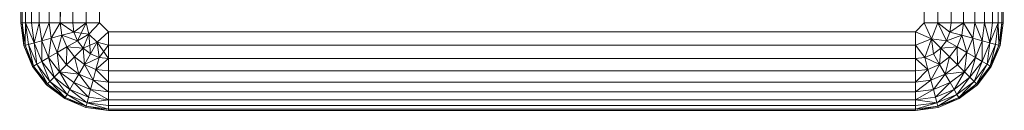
# Model space of a CAD drawing. Header units: metres. Extents: x 397.7 to 427.5, y 12.7 to 28.4.
# Tile 47 of 122: x 407.553 to 407.7178, y 26.1113 to 26.1265. Entities that reach past the tile are written whole.
import ezdxf

# ---------------------------------------------------------------- set-up
doc = ezdxf.new("R2010")
doc.units = ezdxf.units.M
doc.layers.add('A-DETL-____-MBND', color=7, linetype='Continuous', lineweight=18)

# ---------------------------------------------------------------- blocks, each defined once
blk = doc.blocks.new('Family - Inodor P5-151873-08_ELEC_P5')
at = {"layer": 'A-DETL-____-MBND', "color": 253, "true_color": 0xaaaaaa}
for p, q in [((0.00056, 0.01465), (0.00056, 0.38826)), ((0.00056, 0.01465), (0.00056, 0.38826)), ((0.16489, 0.38826), (0.16489, 0.01465)), ((0.16489, 0.38826), (0.16489, 0.01465)), ((0.00056, 0.01465), (0.00036, 0.10805)), ((0.00056, 0.01465), (0.00036, 0.10805)), ((0.00076, 0.01465), (0.00056, 0.10805)), ((0.00056, 0.10805), (0.00056, 0.01465)), ((0.00076, 0.01465), (0.00056, 0.10805)), ((0.00076, 0.01465), (0.00056, 0.10805)), ((0.00056, 0.01465), (0.00056, 0.10805)), ((0.00136, 0.01465), (0.00116, 0.10805)), ((0.00116, 0.10805), (0.00136, 0.01465)), ((0.00136, 0.01465), (0.00116, 0.10805)), ((0.00233, 0.01465), (0.00213, 0.10805)), ((0.00213, 0.10805), (0.00233, 0.01465)), ((0.00233, 0.01465), (0.00213, 0.10805)), ((0.00345, 0.10805), (0.00233, 0.01465)), ((0.00233, 0.01465), (0.00345, 0.10805)), ((0.00365, 0.01465), (0.00345, 0.10805)), ((0.00365, 0.01465), (0.00345, 0.10805)), ((0.00365, 0.01465), (0.00345, 0.10805)), ((0.00528, 0.01465), (0.00508, 0.10805)), ((0.00508, 0.10805), (0.00528, 0.01465)), ((0.00528, 0.01465), (0.00508, 0.10805)), ((0.00696, 0.10805), (0.00528, 0.01465)), ((0.00528, 0.01465), (0.00696, 0.10805)), ((0.00716, 0.01465), (0.00696, 0.10805)), ((0.00716, 0.01465), (0.00696, 0.10805)), ((0.00716, 0.01465), (0.00696, 0.10805)), ((0.00904, 0.10805), (0.00716, 0.01465)), ((0.00716, 0.01465), (0.00904, 0.10805)), ((0.00924, 0.01465), (0.00904, 0.10805)), ((0.00924, 0.01465), (0.00904, 0.10805)), ((0.00924, 0.01465), (0.00904, 0.10805)), ((0.01126, 0.10805), (0.00924, 0.01465)), ((0.00924, 0.01465), (0.01126, 0.10805)), ((0.01146, 0.01465), (0.01126, 0.10805)), ((0.01146, 0.01465), (0.01126, 0.10805)), ((0.01146, 0.01465), (0.01126, 0.10805)), ((0.01374, 0.01465), (0.01354, 0.10805)), ((0.01354, 0.10805), (0.01374, 0.01465)), ((0.01354, 0.10805), (0.01374, 0.01465)), ((0.15171, 0.01465), (0.15191, 0.10805)), ((0.15191, 0.10805), (0.15171, 0.01465)), ((0.15191, 0.10805), (0.15171, 0.01465)), ((0.15419, 0.10805), (0.15399, 0.01465)), ((0.15419, 0.10805), (0.15399, 0.01465)), ((0.15399, 0.01465), (0.15419, 0.10805)), ((0.15621, 0.01465), (0.15419, 0.10805)), ((0.15621, 0.01465), (0.15419, 0.10805)), ((0.15641, 0.10805), (0.15621, 0.01465)), ((0.15641, 0.10805), (0.15621, 0.01465)), ((0.15641, 0.10805), (0.15621, 0.01465)), ((0.15849, 0.10805), (0.15829, 0.01465)), ((0.15849, 0.10805), (0.15829, 0.01465)), ((0.15829, 0.01465), (0.15849, 0.10805)), ((0.16017, 0.01465), (0.15849, 0.10805)), ((0.16017, 0.01465), (0.15849, 0.10805)), ((0.16037, 0.10805), (0.16017, 0.01465)), ((0.16037, 0.10805), (0.16017, 0.01465)), ((0.16037, 0.10805), (0.16017, 0.01465)), ((0.162, 0.10805), (0.1618, 0.01465)), ((0.162, 0.10805), (0.1618, 0.01465)), ((0.1618, 0.01465), (0.162, 0.10805)), ((0.16312, 0.01465), (0.162, 0.10805)), ((0.16312, 0.01465), (0.162, 0.10805)), ((0.16332, 0.10805), (0.16312, 0.01465)), ((0.16332, 0.10805), (0.16312, 0.01465)), ((0.16312, 0.01465), (0.16332, 0.10805)), ((0.16409, 0.01465), (0.16332, 0.10805)), ((0.16409, 0.01465), (0.16332, 0.10805)), ((0.16429, 0.10805), (0.16409, 0.01465)), ((0.16429, 0.10805), (0.16409, 0.01465)), ((0.16429, 0.10805), (0.16409, 0.01465)), ((0.16489, 0.10805), (0.16469, 0.01465)), ((0.16489, 0.10805), (0.16469, 0.01465)), ((0.16469, 0.01465), (0.16489, 0.10805)), ((0.16509, 0.10805), (0.16489, 0.01465)), ((0.16509, 0.10805), (0.16489, 0.01465)), ((0.16489, 0.01465), (0.16489, 0.10805)), ((0.16489, 0.01465), (0.16489, 0.10805)), ((0.00106, 0.01086), (0.00056, 0.01465)), ((0.00106, 0.01086), (0.00056, 0.01465)), ((0.00076, 0.01465), (0.00056, 0.01465)), ((0.00106, 0.01086), (0.00056, 0.01465)), ((0.00076, 0.01465), (0.00056, 0.01465)), ((0.00076, 0.01465), (0.00056, 0.01465)), ((0.00106, 0.01086), (0.00056, 0.01465)), ((0.00136, 0.01465), (0.00076, 0.01465)), ((0.00126, 0.01091), (0.00076, 0.01465)), ((0.00076, 0.01465), (0.00136, 0.01465)), ((0.00076, 0.01465), (0.00106, 0.01086)), ((0.00136, 0.01465), (0.00076, 0.01465)), ((0.00126, 0.01091), (0.00076, 0.01465)), ((0.00126, 0.01091), (0.00076, 0.01465)), ((0.00106, 0.01086), (0.00076, 0.01465)), ((0.00136, 0.01465), (0.00126, 0.01091)), ((0.00126, 0.01091), (0.00136, 0.01465)), ((0.00233, 0.01465), (0.00136, 0.01465)), ((0.00183, 0.01106), (0.00136, 0.01465)), ((0.00136, 0.01465), (0.00233, 0.01465)), ((0.00233, 0.01465), (0.00136, 0.01465)), ((0.00277, 0.01132), (0.00136, 0.01465)), ((0.00277, 0.01132), (0.00136, 0.01465)), ((0.00183, 0.01106), (0.00136, 0.01465)), ((0.00183, 0.01106), (0.00136, 0.01465)), ((0.00365, 0.01465), (0.00233, 0.01465)), ((0.00233, 0.01465), (0.00277, 0.01132)), ((0.00365, 0.01465), (0.00233, 0.01465)), ((0.00233, 0.01465), (0.00277, 0.01132)), ((0.00365, 0.01465), (0.00233, 0.01465)), ((0.00277, 0.01132), (0.00233, 0.01465)), ((0.00365, 0.01465), (0.00277, 0.01132)), ((0.00277, 0.01132), (0.00365, 0.01465)), ((0.00528, 0.01465), (0.00365, 0.01465)), ((0.00405, 0.01166), (0.00365, 0.01465)), ((0.00365, 0.01465), (0.00528, 0.01465)), ((0.00528, 0.01465), (0.00365, 0.01465)), ((0.00405, 0.01166), (0.00365, 0.01465)), ((0.00405, 0.01166), (0.00365, 0.01465)), ((0.00528, 0.01465), (0.00405, 0.01166)), ((0.00405, 0.01166), (0.00528, 0.01465)), ((0.00716, 0.01465), (0.00528, 0.01465)), ((0.00562, 0.01208), (0.00528, 0.01465)), ((0.00716, 0.01465), (0.00528, 0.01465)), ((0.00716, 0.01465), (0.00528, 0.01465)), ((0.00562, 0.01208), (0.00528, 0.01465)), ((0.00562, 0.01208), (0.00528, 0.01465)), ((0.00716, 0.01465), (0.00562, 0.01208)), ((0.00562, 0.01208), (0.00716, 0.01465)), ((0.00924, 0.01465), (0.00716, 0.01465)), ((0.00744, 0.01257), (0.00716, 0.01465)), ((0.00924, 0.01465), (0.00716, 0.01465)), ((0.00924, 0.01465), (0.00716, 0.01465)), ((0.00945, 0.01311), (0.00716, 0.01465)), ((0.00945, 0.01311), (0.00716, 0.01465)), ((0.00744, 0.01257), (0.00716, 0.01465)), ((0.00744, 0.01257), (0.00716, 0.01465)), ((0.01146, 0.01465), (0.00924, 0.01465)), ((0.00924, 0.01465), (0.00945, 0.01311)), ((0.01146, 0.01465), (0.00924, 0.01465)), ((0.00924, 0.01465), (0.00945, 0.01311)), ((0.01146, 0.01465), (0.00924, 0.01465)), ((0.00945, 0.01311), (0.00924, 0.01465)), ((0.01146, 0.01465), (0.00945, 0.01311)), ((0.01146, 0.01465), (0.00945, 0.01311)), ((0.00945, 0.01311), (0.01146, 0.01465)), ((0.01004, 0.01167), (0.01146, 0.01465)), ((0.01004, 0.01167), (0.01146, 0.01465)), ((0.01374, 0.01465), (0.01146, 0.01465)), ((0.01196, 0.01277), (0.01146, 0.01465)), ((0.01146, 0.01465), (0.01374, 0.01465)), ((0.01196, 0.01277), (0.01146, 0.01465)), ((0.01146, 0.01465), (0.01374, 0.01465)), ((0.01196, 0.01277), (0.01146, 0.01465)), ((0.01374, 0.01465), (0.01196, 0.01277)), ((0.01196, 0.01277), (0.01374, 0.01465)), ((0.01196, 0.01277), (0.01374, 0.01465)), ((0.01521, 0.01318), (0.01334, 0.0114)), ((0.01521, 0.01318), (0.01334, 0.0114)), ((0.01334, 0.0114), (0.01521, 0.01318)), ((0.01521, 0.01318), (0.01374, 0.01465)), ((0.01374, 0.01465), (0.01521, 0.01318)), ((0.01521, 0.01318), (0.01374, 0.01465)), ((0.15024, 0.01318), (0.01521, 0.01318)), ((0.01521, 0.0109), (0.01521, 0.01318)), ((0.01521, 0.01318), (0.15024, 0.01318)), ((0.15024, 0.01318), (0.01521, 0.01318)), ((0.01521, 0.0109), (0.01521, 0.01318)), ((0.01521, 0.0109), (0.01521, 0.01318)), ((0.15171, 0.01465), (0.15024, 0.01318)), ((0.15171, 0.01465), (0.15024, 0.01318)), ((0.15024, 0.01318), (0.15171, 0.01465)), ((0.15289, 0.012), (0.15024, 0.01318)), ((0.15024, 0.0109), (0.15024, 0.01318)), ((0.15289, 0.012), (0.15024, 0.01318)), ((0.15024, 0.01318), (0.15024, 0.0109)), ((0.15399, 0.01465), (0.15171, 0.01465)), ((0.15289, 0.012), (0.15171, 0.01465)), ((0.15399, 0.01465), (0.15171, 0.01465)), ((0.15289, 0.012), (0.15171, 0.01465)), ((0.15399, 0.01465), (0.15289, 0.012)), ((0.15289, 0.012), (0.15399, 0.01465)), ((0.15621, 0.01465), (0.15399, 0.01465)), ((0.156, 0.01311), (0.15399, 0.01465)), ((0.15621, 0.01465), (0.15399, 0.01465)), ((0.156, 0.01311), (0.15399, 0.01465)), ((0.15399, 0.01465), (0.15621, 0.01465)), ((0.156, 0.01311), (0.15399, 0.01465)), ((0.15541, 0.01167), (0.15399, 0.01465)), ((0.15541, 0.01167), (0.15399, 0.01465)), ((0.15621, 0.01465), (0.156, 0.01311)), ((0.15829, 0.01465), (0.156, 0.01311)), ((0.156, 0.01311), (0.15621, 0.01465)), ((0.156, 0.01311), (0.15621, 0.01465)), ((0.156, 0.01311), (0.15829, 0.01465)), ((0.15829, 0.01465), (0.15621, 0.01465)), ((0.15829, 0.01465), (0.15621, 0.01465)), ((0.15829, 0.01465), (0.15621, 0.01465)), ((0.15829, 0.01465), (0.15801, 0.01257)), ((0.15801, 0.01257), (0.15829, 0.01465)), ((0.15801, 0.01257), (0.15829, 0.01465)), ((0.16017, 0.01465), (0.15829, 0.01465)), ((0.16017, 0.01465), (0.15829, 0.01465)), ((0.16017, 0.01465), (0.15829, 0.01465)), ((0.15983, 0.01208), (0.15829, 0.01465)), ((0.15983, 0.01208), (0.15829, 0.01465)), ((0.16017, 0.01465), (0.15983, 0.01208)), ((0.16017, 0.01465), (0.15983, 0.01208)), ((0.15983, 0.01208), (0.16017, 0.01465)), ((0.1618, 0.01465), (0.16017, 0.01465)), ((0.1618, 0.01465), (0.16017, 0.01465)), ((0.1618, 0.01465), (0.16017, 0.01465)), ((0.1614, 0.01166), (0.16017, 0.01465)), ((0.1614, 0.01166), (0.16017, 0.01465)), ((0.1618, 0.01465), (0.1614, 0.01166)), ((0.1618, 0.01465), (0.1614, 0.01166)), ((0.1614, 0.01166), (0.1618, 0.01465)), ((0.16312, 0.01465), (0.1618, 0.01465)), ((0.16312, 0.01465), (0.1618, 0.01465)), ((0.16312, 0.01465), (0.1618, 0.01465)), ((0.16268, 0.01132), (0.1618, 0.01465)), ((0.16268, 0.01132), (0.1618, 0.01465)), ((0.16312, 0.01465), (0.16268, 0.01132)), ((0.16312, 0.01465), (0.16268, 0.01132)), ((0.16409, 0.01465), (0.16268, 0.01132)), ((0.16268, 0.01132), (0.16312, 0.01465)), ((0.16268, 0.01132), (0.16409, 0.01465)), ((0.16409, 0.01465), (0.16312, 0.01465)), ((0.16409, 0.01465), (0.16312, 0.01465)), ((0.16409, 0.01465), (0.16312, 0.01465)), ((0.16409, 0.01465), (0.16362, 0.01106)), ((0.16362, 0.01106), (0.16409, 0.01465)), ((0.16362, 0.01106), (0.16409, 0.01465)), ((0.16469, 0.01465), (0.16409, 0.01465)), ((0.16469, 0.01465), (0.16409, 0.01465)), ((0.16469, 0.01465), (0.16409, 0.01465)), ((0.16419, 0.01091), (0.16409, 0.01465)), ((0.16419, 0.01091), (0.16409, 0.01465)), ((0.16469, 0.01465), (0.16419, 0.01091)), ((0.16469, 0.01465), (0.16419, 0.01091)), ((0.16419, 0.01091), (0.16469, 0.01465)), ((0.16489, 0.01465), (0.16439, 0.01086)), ((0.16489, 0.01465), (0.16439, 0.01086)), ((0.16489, 0.01465), (0.16439, 0.01086)), ((0.16489, 0.01465), (0.16439, 0.01086)), ((0.16439, 0.01086), (0.16469, 0.01465)), ((0.16439, 0.01086), (0.16469, 0.01465)), ((0.16489, 0.01465), (0.16469, 0.01465)), ((0.16489, 0.01465), (0.16469, 0.01465)), ((0.16489, 0.01465), (0.16469, 0.01465)), ((0.00405, 0.01166), (0.00277, 0.01132)), ((0.00405, 0.01166), (0.00277, 0.01132)), ((0.00277, 0.01132), (0.00405, 0.01166)), ((0.00562, 0.01208), (0.00405, 0.01166)), ((0.00562, 0.01208), (0.00405, 0.01166)), ((0.00405, 0.01166), (0.00562, 0.01208)), ((0.0052, 0.00887), (0.00405, 0.01166)), ((0.0052, 0.00887), (0.00405, 0.01166)), ((0.00406, 0.00821), (0.00405, 0.01166)), ((0.0052, 0.00887), (0.00405, 0.01166)), ((0.00406, 0.00821), (0.00405, 0.01166)), ((0.0052, 0.00887), (0.00562, 0.01208)), ((0.0052, 0.00887), (0.00562, 0.01208)), ((0.00744, 0.01257), (0.00562, 0.01208)), ((0.00744, 0.01257), (0.00562, 0.01208)), ((0.00562, 0.01208), (0.00744, 0.01257)), ((0.00661, 0.00968), (0.00562, 0.01208)), ((0.00661, 0.00968), (0.00562, 0.01208)), ((0.00661, 0.00968), (0.00562, 0.01208)), ((0.00661, 0.00968), (0.00744, 0.01257)), ((0.00661, 0.00968), (0.00744, 0.01257)), ((0.00945, 0.01311), (0.00744, 0.01257)), ((0.00945, 0.01311), (0.00744, 0.01257)), ((0.00744, 0.01257), (0.00945, 0.01311)), ((0.00824, 0.01062), (0.00744, 0.01257)), ((0.01004, 0.01167), (0.00744, 0.01257)), ((0.01004, 0.01167), (0.00744, 0.01257)), ((0.00824, 0.01062), (0.00744, 0.01257)), ((0.00824, 0.01062), (0.00744, 0.01257)), ((0.01004, 0.01167), (0.00824, 0.01062)), ((0.01004, 0.01167), (0.00824, 0.01062)), ((0.00824, 0.01062), (0.01004, 0.01167)), ((0.01196, 0.01277), (0.00945, 0.01311)), ((0.01004, 0.01167), (0.00945, 0.01311)), ((0.01004, 0.01167), (0.00945, 0.01311)), ((0.01004, 0.01167), (0.00945, 0.01311)), ((0.01196, 0.01277), (0.01004, 0.01167)), ((0.01196, 0.01277), (0.01004, 0.01167)), ((0.01004, 0.01167), (0.01196, 0.01277)), ((0.01099, 0.01043), (0.01004, 0.01167)), ((0.01099, 0.01043), (0.01004, 0.01167)), ((0.01099, 0.01043), (0.01004, 0.01167)), ((0.01196, 0.01277), (0.01099, 0.01043)), ((0.01099, 0.01043), (0.01196, 0.01277)), ((0.01099, 0.01043), (0.01196, 0.01277)), ((0.01334, 0.0114), (0.01196, 0.01277)), ((0.01196, 0.01277), (0.01334, 0.0114)), ((0.01334, 0.0114), (0.01196, 0.01277)), ((0.01223, 0.00948), (0.01196, 0.01277)), ((0.01223, 0.00948), (0.01196, 0.01277)), ((0.15289, 0.012), (0.15024, 0.0109)), ((0.15024, 0.0109), (0.15289, 0.012)), ((0.15178, 0.00888), (0.15289, 0.012)), ((0.15178, 0.00888), (0.15289, 0.012)), ((0.15541, 0.01167), (0.15289, 0.012)), ((0.15446, 0.01043), (0.15289, 0.012)), ((0.15322, 0.00948), (0.15289, 0.012)), ((0.15541, 0.01167), (0.15289, 0.012)), ((0.15541, 0.01167), (0.15289, 0.012)), ((0.15446, 0.01043), (0.15289, 0.012)), ((0.15446, 0.01043), (0.15289, 0.012)), ((0.15322, 0.00948), (0.15289, 0.012)), ((0.15322, 0.00948), (0.15289, 0.012)), ((0.15541, 0.01167), (0.15446, 0.01043)), ((0.15541, 0.01167), (0.15446, 0.01043)), ((0.15446, 0.01043), (0.15541, 0.01167)), ((0.156, 0.01311), (0.15541, 0.01167)), ((0.156, 0.01311), (0.15541, 0.01167)), ((0.15541, 0.01167), (0.156, 0.01311)), ((0.15801, 0.01257), (0.15541, 0.01167)), ((0.15541, 0.01167), (0.15801, 0.01257)), ((0.15721, 0.01062), (0.15541, 0.01167)), ((0.15721, 0.01062), (0.15541, 0.01167)), ((0.15721, 0.01062), (0.15541, 0.01167)), ((0.15801, 0.01257), (0.156, 0.01311)), ((0.15801, 0.01257), (0.156, 0.01311)), ((0.15801, 0.01257), (0.156, 0.01311)), ((0.15801, 0.01257), (0.15721, 0.01062)), ((0.15721, 0.01062), (0.15801, 0.01257)), ((0.15721, 0.01062), (0.15801, 0.01257)), ((0.15983, 0.01208), (0.15801, 0.01257)), ((0.15983, 0.01208), (0.15801, 0.01257)), ((0.15983, 0.01208), (0.15801, 0.01257)), ((0.15884, 0.00968), (0.15801, 0.01257)), ((0.15884, 0.00968), (0.15801, 0.01257)), ((0.15983, 0.01208), (0.15884, 0.00968)), ((0.15983, 0.01208), (0.15884, 0.00968)), ((0.15884, 0.00968), (0.15983, 0.01208)), ((0.1614, 0.01166), (0.15983, 0.01208)), ((0.1614, 0.01166), (0.15983, 0.01208)), ((0.1614, 0.01166), (0.15983, 0.01208)), ((0.16025, 0.00887), (0.15983, 0.01208)), ((0.16025, 0.00887), (0.15983, 0.01208)), ((0.1614, 0.01166), (0.16025, 0.00887)), ((0.1614, 0.01166), (0.16025, 0.00887)), ((0.16025, 0.00887), (0.1614, 0.01166)), ((0.16139, 0.00821), (0.1614, 0.01166)), ((0.16139, 0.00821), (0.1614, 0.01166)), ((0.16268, 0.01132), (0.1614, 0.01166)), ((0.16268, 0.01132), (0.1614, 0.01166)), ((0.16268, 0.01132), (0.1614, 0.01166)), ((0.00126, 0.01091), (0.00106, 0.01086)), ((0.00126, 0.01091), (0.00106, 0.01086)), ((0.00106, 0.01086), (0.00126, 0.01091)), ((0.00253, 0.00733), (0.00106, 0.01086)), ((0.00253, 0.00733), (0.00106, 0.01086)), ((0.00253, 0.00733), (0.00106, 0.01086)), ((0.00253, 0.00733), (0.00106, 0.01086)), ((0.00183, 0.01106), (0.00126, 0.01091)), ((0.00183, 0.01106), (0.00126, 0.01091)), ((0.00126, 0.01091), (0.00183, 0.01106)), ((0.0027, 0.00743), (0.00126, 0.01091)), ((0.0027, 0.00743), (0.00126, 0.01091)), ((0.00253, 0.00733), (0.00126, 0.01091)), ((0.0027, 0.00743), (0.00126, 0.01091)), ((0.00253, 0.00733), (0.00126, 0.01091)), ((0.00277, 0.01132), (0.00183, 0.01106)), ((0.00277, 0.01132), (0.00183, 0.01106)), ((0.00183, 0.01106), (0.00277, 0.01132)), ((0.00322, 0.00772), (0.00183, 0.01106)), ((0.00322, 0.00772), (0.00183, 0.01106)), ((0.0027, 0.00743), (0.00183, 0.01106)), ((0.00322, 0.00772), (0.00183, 0.01106)), ((0.0027, 0.00743), (0.00183, 0.01106)), ((0.00406, 0.00821), (0.00277, 0.01132)), ((0.00406, 0.00821), (0.00277, 0.01132)), ((0.00322, 0.00772), (0.00277, 0.01132)), ((0.00406, 0.00821), (0.00277, 0.01132)), ((0.00322, 0.00772), (0.00277, 0.01132)), ((0.00824, 0.01062), (0.00661, 0.00968)), ((0.00824, 0.01062), (0.00661, 0.00968)), ((0.00661, 0.00968), (0.00824, 0.01062)), ((0.00819, 0.00763), (0.00824, 0.01062)), ((0.00819, 0.00763), (0.00824, 0.01062)), ((0.00952, 0.00896), (0.00824, 0.01062)), ((0.01099, 0.01043), (0.00824, 0.01062)), ((0.01099, 0.01043), (0.00824, 0.01062)), ((0.00952, 0.00896), (0.00824, 0.01062)), ((0.00952, 0.00896), (0.00824, 0.01062)), ((0.01099, 0.01043), (0.00952, 0.00896)), ((0.01099, 0.01043), (0.00952, 0.00896)), ((0.00952, 0.00896), (0.01099, 0.01043)), ((0.01334, 0.0114), (0.01099, 0.01043)), ((0.01223, 0.00948), (0.01099, 0.01043)), ((0.01223, 0.00948), (0.01099, 0.01043)), ((0.01223, 0.00948), (0.01099, 0.01043)), ((0.01119, 0.00768), (0.01099, 0.01043)), ((0.01119, 0.00768), (0.01099, 0.01043)), ((0.01334, 0.0114), (0.01223, 0.00948)), ((0.01334, 0.0114), (0.01223, 0.00948)), ((0.01223, 0.00948), (0.01334, 0.0114)), ((0.01521, 0.0109), (0.01334, 0.0114)), ((0.01367, 0.00888), (0.01334, 0.0114)), ((0.01521, 0.0109), (0.01334, 0.0114)), ((0.01367, 0.00888), (0.01334, 0.0114)), ((0.01521, 0.0109), (0.01334, 0.0114)), ((0.01521, 0.00868), (0.01334, 0.0114)), ((0.01521, 0.00868), (0.01334, 0.0114)), ((0.01367, 0.00888), (0.01334, 0.0114)), ((0.01521, 0.0109), (0.01367, 0.00888)), ((0.15024, 0.0109), (0.01521, 0.0109)), ((0.01521, 0.00868), (0.01521, 0.0109)), ((0.01521, 0.0109), (0.15024, 0.0109)), ((0.01521, 0.0109), (0.01521, 0.00868)), ((0.15024, 0.0109), (0.01521, 0.0109)), ((0.01521, 0.00868), (0.01521, 0.0109)), ((0.15178, 0.00888), (0.15024, 0.0109)), ((0.15024, 0.00868), (0.15024, 0.0109)), ((0.15178, 0.00888), (0.15024, 0.0109)), ((0.15178, 0.00888), (0.15024, 0.0109)), ((0.15024, 0.00868), (0.15024, 0.0109)), ((0.15024, 0.0109), (0.15024, 0.00868)), ((0.15446, 0.01043), (0.15322, 0.00948)), ((0.15446, 0.01043), (0.15322, 0.00948)), ((0.15322, 0.00948), (0.15446, 0.01043)), ((0.15426, 0.00768), (0.15446, 0.01043)), ((0.15426, 0.00768), (0.15446, 0.01043)), ((0.15721, 0.01062), (0.15446, 0.01043)), ((0.15446, 0.01043), (0.15721, 0.01062)), ((0.15593, 0.00896), (0.15446, 0.01043)), ((0.15593, 0.00896), (0.15446, 0.01043)), ((0.15593, 0.00896), (0.15446, 0.01043)), ((0.15721, 0.01062), (0.15593, 0.00896)), ((0.15593, 0.00896), (0.15721, 0.01062)), ((0.15593, 0.00896), (0.15721, 0.01062)), ((0.15884, 0.00968), (0.15721, 0.01062)), ((0.15884, 0.00968), (0.15721, 0.01062)), ((0.15884, 0.00968), (0.15721, 0.01062)), ((0.15726, 0.00763), (0.15721, 0.01062)), ((0.15726, 0.00763), (0.15721, 0.01062)), ((0.16268, 0.01132), (0.16139, 0.00821)), ((0.16268, 0.01132), (0.16139, 0.00821)), ((0.16139, 0.00821), (0.16268, 0.01132)), ((0.16223, 0.00772), (0.16268, 0.01132)), ((0.16223, 0.00772), (0.16268, 0.01132)), ((0.16362, 0.01106), (0.16223, 0.00772)), ((0.16362, 0.01106), (0.16223, 0.00772)), ((0.16223, 0.00772), (0.16362, 0.01106)), ((0.16362, 0.01106), (0.16268, 0.01132)), ((0.16362, 0.01106), (0.16268, 0.01132)), ((0.16362, 0.01106), (0.16268, 0.01132)), ((0.16275, 0.00743), (0.16362, 0.01106)), ((0.16275, 0.00743), (0.16362, 0.01106)), ((0.16419, 0.01091), (0.16275, 0.00743)), ((0.16419, 0.01091), (0.16275, 0.00743)), ((0.16275, 0.00743), (0.16419, 0.01091)), ((0.16292, 0.00733), (0.16419, 0.01091)), ((0.16292, 0.00733), (0.16419, 0.01091)), ((0.16439, 0.01086), (0.16292, 0.00733)), ((0.16439, 0.01086), (0.16292, 0.00733)), ((0.16439, 0.01086), (0.16292, 0.00733)), ((0.16439, 0.01086), (0.16292, 0.00733)), ((0.16419, 0.01091), (0.16362, 0.01106)), ((0.16419, 0.01091), (0.16362, 0.01106)), ((0.16419, 0.01091), (0.16362, 0.01106)), ((0.16439, 0.01086), (0.16419, 0.01091)), ((0.16439, 0.01086), (0.16419, 0.01091)), ((0.16439, 0.01086), (0.16419, 0.01091)), ((0.0052, 0.00887), (0.00406, 0.00821)), ((0.0052, 0.00887), (0.00406, 0.00821)), ((0.00406, 0.00821), (0.0052, 0.00887)), ((0.00661, 0.00968), (0.0052, 0.00887)), ((0.00661, 0.00968), (0.0052, 0.00887)), ((0.0052, 0.00887), (0.00661, 0.00968)), ((0.00704, 0.00648), (0.0052, 0.00887)), ((0.00704, 0.00648), (0.0052, 0.00887)), ((0.00611, 0.00554), (0.0052, 0.00887)), ((0.00704, 0.00648), (0.0052, 0.00887)), ((0.00611, 0.00554), (0.0052, 0.00887)), ((0.00819, 0.00763), (0.00661, 0.00968)), ((0.00819, 0.00763), (0.00661, 0.00968)), ((0.00704, 0.00648), (0.00661, 0.00968)), ((0.00819, 0.00763), (0.00661, 0.00968)), ((0.00704, 0.00648), (0.00661, 0.00968)), ((0.00952, 0.00896), (0.00819, 0.00763)), ((0.00952, 0.00896), (0.00819, 0.00763)), ((0.00819, 0.00763), (0.00952, 0.00896)), ((0.01119, 0.00768), (0.00952, 0.00896)), ((0.01119, 0.00768), (0.00952, 0.00896)), ((0.01119, 0.00768), (0.00952, 0.00896)), ((0.01025, 0.00605), (0.00952, 0.00896)), ((0.01025, 0.00605), (0.00952, 0.00896)), ((0.01223, 0.00948), (0.01119, 0.00768)), ((0.01223, 0.00948), (0.01119, 0.00768)), ((0.01119, 0.00768), (0.01223, 0.00948)), ((0.01367, 0.00888), (0.01119, 0.00768)), ((0.01119, 0.00768), (0.01367, 0.00888)), ((0.01367, 0.00888), (0.01223, 0.00948)), ((0.01367, 0.00888), (0.01223, 0.00948)), ((0.01367, 0.00888), (0.01223, 0.00948)), ((0.01313, 0.00687), (0.01367, 0.00888)), ((0.01313, 0.00687), (0.01367, 0.00888)), ((0.01313, 0.00687), (0.01367, 0.00888)), ((0.01521, 0.00868), (0.01313, 0.00687)), ((0.01313, 0.00687), (0.01521, 0.00868)), ((0.01521, 0.00868), (0.01367, 0.00888)), ((0.01521, 0.00868), (0.01367, 0.00888)), ((0.01521, 0.00868), (0.01367, 0.00888)), ((0.15024, 0.00868), (0.01521, 0.00868)), ((0.01521, 0.0066), (0.01521, 0.00868)), ((0.01521, 0.00868), (0.15024, 0.00868)), ((0.15024, 0.00868), (0.01521, 0.00868)), ((0.01521, 0.0066), (0.01521, 0.00868)), ((0.01521, 0.0066), (0.01521, 0.00868)), ((0.15178, 0.00888), (0.15024, 0.00868)), ((0.15178, 0.00888), (0.15024, 0.00868)), ((0.15024, 0.00868), (0.15178, 0.00888)), ((0.15024, 0.0066), (0.15024, 0.00868)), ((0.15232, 0.00687), (0.15024, 0.00868)), ((0.15024, 0.00868), (0.15024, 0.0066)), ((0.15232, 0.00687), (0.15024, 0.00868)), ((0.15024, 0.0066), (0.15024, 0.00868)), ((0.15322, 0.00948), (0.15178, 0.00888)), ((0.15322, 0.00948), (0.15178, 0.00888)), ((0.15178, 0.00888), (0.15322, 0.00948)), ((0.15178, 0.00888), (0.15232, 0.00687)), ((0.15426, 0.00768), (0.15178, 0.00888)), ((0.15232, 0.00687), (0.15178, 0.00888)), ((0.15426, 0.00768), (0.15178, 0.00888)), ((0.15232, 0.00687), (0.15178, 0.00888)), ((0.15426, 0.00768), (0.15322, 0.00948)), ((0.15426, 0.00768), (0.15322, 0.00948)), ((0.15426, 0.00768), (0.15322, 0.00948)), ((0.15593, 0.00896), (0.15426, 0.00768)), ((0.15593, 0.00896), (0.15426, 0.00768)), ((0.15426, 0.00768), (0.15593, 0.00896)), ((0.1552, 0.00605), (0.15593, 0.00896)), ((0.1552, 0.00605), (0.15593, 0.00896)), ((0.15726, 0.00763), (0.15593, 0.00896)), ((0.15726, 0.00763), (0.15593, 0.00896)), ((0.15726, 0.00763), (0.15593, 0.00896)), ((0.15884, 0.00968), (0.15726, 0.00763)), ((0.15884, 0.00968), (0.15726, 0.00763)), ((0.15726, 0.00763), (0.15884, 0.00968)), ((0.15841, 0.00648), (0.15884, 0.00968)), ((0.15841, 0.00648), (0.15884, 0.00968)), ((0.16025, 0.00887), (0.15841, 0.00648)), ((0.16025, 0.00887), (0.15841, 0.00648)), ((0.15841, 0.00648), (0.16025, 0.00887)), ((0.16025, 0.00887), (0.15884, 0.00968)), ((0.16025, 0.00887), (0.15884, 0.00968)), ((0.16025, 0.00887), (0.15884, 0.00968)), ((0.15935, 0.00554), (0.16025, 0.00887)), ((0.15935, 0.00554), (0.16025, 0.00887)), ((0.16139, 0.00821), (0.16025, 0.00887)), ((0.16139, 0.00821), (0.16025, 0.00887)), ((0.16139, 0.00821), (0.16025, 0.00887)), ((0.0027, 0.00743), (0.00253, 0.00733)), ((0.0027, 0.00743), (0.00253, 0.00733)), ((0.00253, 0.00733), (0.0027, 0.00743)), ((0.00485, 0.00429), (0.00253, 0.00733)), ((0.00485, 0.00429), (0.00253, 0.00733)), ((0.00485, 0.00429), (0.00253, 0.00733)), ((0.00485, 0.00429), (0.00253, 0.00733)), ((0.00322, 0.00772), (0.0027, 0.00743)), ((0.00322, 0.00772), (0.0027, 0.00743)), ((0.0027, 0.00743), (0.00322, 0.00772)), ((0.005, 0.00443), (0.0027, 0.00743)), ((0.005, 0.00443), (0.0027, 0.00743)), ((0.00485, 0.00429), (0.0027, 0.00743)), ((0.005, 0.00443), (0.0027, 0.00743)), ((0.00485, 0.00429), (0.0027, 0.00743)), ((0.00406, 0.00821), (0.00322, 0.00772)), ((0.00406, 0.00821), (0.00322, 0.00772)), ((0.00322, 0.00772), (0.00406, 0.00821)), ((0.00542, 0.00485), (0.00322, 0.00772)), ((0.00542, 0.00485), (0.00322, 0.00772)), ((0.005, 0.00443), (0.00322, 0.00772)), ((0.00542, 0.00485), (0.00322, 0.00772)), ((0.005, 0.00443), (0.00322, 0.00772)), ((0.00611, 0.00554), (0.00406, 0.00821)), ((0.00611, 0.00554), (0.00406, 0.00821)), ((0.00542, 0.00485), (0.00406, 0.00821)), ((0.00611, 0.00554), (0.00406, 0.00821)), ((0.00542, 0.00485), (0.00406, 0.00821)), ((0.00819, 0.00763), (0.00704, 0.00648)), ((0.00819, 0.00763), (0.00704, 0.00648)), ((0.00704, 0.00648), (0.00819, 0.00763)), ((0.01025, 0.00605), (0.00819, 0.00763)), ((0.01025, 0.00605), (0.00819, 0.00763)), ((0.01025, 0.00605), (0.00819, 0.00763)), ((0.01119, 0.00768), (0.01025, 0.00605)), ((0.01119, 0.00768), (0.01025, 0.00605)), ((0.01025, 0.00605), (0.01119, 0.00768)), ((0.01313, 0.00687), (0.01119, 0.00768)), ((0.01313, 0.00687), (0.01119, 0.00768)), ((0.01313, 0.00687), (0.01119, 0.00768)), ((0.01264, 0.00505), (0.01119, 0.00768)), ((0.01264, 0.00505), (0.01119, 0.00768)), ((0.01313, 0.00687), (0.01264, 0.00505)), ((0.01313, 0.00687), (0.01264, 0.00505)), ((0.01264, 0.00505), (0.01313, 0.00687)), ((0.01521, 0.0066), (0.01313, 0.00687)), ((0.01521, 0.0066), (0.01313, 0.00687)), ((0.01521, 0.0066), (0.01313, 0.00687)), ((0.01521, 0.00472), (0.01313, 0.00687)), ((0.01521, 0.00472), (0.01313, 0.00687)), ((0.15024, 0.0066), (0.01521, 0.0066)), ((0.01521, 0.0066), (0.01521, 0.00472)), ((0.01521, 0.0066), (0.15024, 0.0066)), ((0.01521, 0.0066), (0.01521, 0.00472)), ((0.15024, 0.0066), (0.01521, 0.0066)), ((0.01521, 0.00472), (0.01521, 0.0066)), ((0.15232, 0.00687), (0.15024, 0.0066)), ((0.15232, 0.00687), (0.15024, 0.0066)), ((0.15024, 0.00472), (0.15232, 0.00687)), ((0.15024, 0.0066), (0.15232, 0.00687)), ((0.15024, 0.00472), (0.15232, 0.00687)), ((0.15024, 0.00472), (0.15024, 0.0066)), ((0.15024, 0.00472), (0.15024, 0.0066)), ((0.15024, 0.0066), (0.15024, 0.00472)), ((0.15426, 0.00768), (0.15232, 0.00687)), ((0.15426, 0.00768), (0.15232, 0.00687)), ((0.15232, 0.00687), (0.15426, 0.00768)), ((0.15281, 0.00505), (0.15232, 0.00687)), ((0.15281, 0.00505), (0.15232, 0.00687)), ((0.15281, 0.00505), (0.15232, 0.00687)), ((0.15281, 0.00505), (0.15426, 0.00768)), ((0.15281, 0.00505), (0.15426, 0.00768)), ((0.1552, 0.00605), (0.15426, 0.00768)), ((0.1552, 0.00605), (0.15426, 0.00768)), ((0.1552, 0.00605), (0.15426, 0.00768)), ((0.15726, 0.00763), (0.1552, 0.00605)), ((0.15726, 0.00763), (0.1552, 0.00605)), ((0.1552, 0.00605), (0.15726, 0.00763)), ((0.15841, 0.00648), (0.15726, 0.00763)), ((0.15841, 0.00648), (0.15726, 0.00763)), ((0.15841, 0.00648), (0.15726, 0.00763)), ((0.16139, 0.00821), (0.15935, 0.00554)), ((0.16139, 0.00821), (0.15935, 0.00554)), ((0.15935, 0.00554), (0.16139, 0.00821)), ((0.16003, 0.00485), (0.16139, 0.00821)), ((0.16003, 0.00485), (0.16139, 0.00821)), ((0.16223, 0.00772), (0.16003, 0.00485)), ((0.16223, 0.00772), (0.16003, 0.00485)), ((0.16003, 0.00485), (0.16223, 0.00772)), ((0.16045, 0.00443), (0.16223, 0.00772)), ((0.16045, 0.00443), (0.16223, 0.00772)), ((0.16275, 0.00743), (0.16045, 0.00443)), ((0.16275, 0.00743), (0.16045, 0.00443)), ((0.16045, 0.00443), (0.16275, 0.00743)), ((0.1606, 0.00429), (0.16275, 0.00743)), ((0.1606, 0.00429), (0.16275, 0.00743)), ((0.16292, 0.00733), (0.1606, 0.00429)), ((0.16292, 0.00733), (0.1606, 0.00429)), ((0.16292, 0.00733), (0.1606, 0.00429)), ((0.16292, 0.00733), (0.1606, 0.00429)), ((0.16223, 0.00772), (0.16139, 0.00821)), ((0.16223, 0.00772), (0.16139, 0.00821)), ((0.16223, 0.00772), (0.16139, 0.00821)), ((0.16275, 0.00743), (0.16223, 0.00772)), ((0.16275, 0.00743), (0.16223, 0.00772)), ((0.16275, 0.00743), (0.16223, 0.00772)), ((0.16292, 0.00733), (0.16275, 0.00743)), ((0.16292, 0.00733), (0.16275, 0.00743)), ((0.16292, 0.00733), (0.16275, 0.00743)), ((0.00611, 0.00554), (0.00542, 0.00485)), ((0.00611, 0.00554), (0.00542, 0.00485)), ((0.00542, 0.00485), (0.00611, 0.00554)), ((0.00704, 0.00648), (0.00611, 0.00554)), ((0.00704, 0.00648), (0.00611, 0.00554)), ((0.00611, 0.00554), (0.00704, 0.00648)), ((0.00877, 0.0035), (0.00611, 0.00554)), ((0.00877, 0.0035), (0.00611, 0.00554)), ((0.00829, 0.00265), (0.00611, 0.00554)), ((0.00877, 0.0035), (0.00611, 0.00554)), ((0.00829, 0.00265), (0.00611, 0.00554)), ((0.00943, 0.00464), (0.00704, 0.00648)), ((0.01025, 0.00605), (0.00704, 0.00648)), ((0.01025, 0.00605), (0.00704, 0.00648)), ((0.00943, 0.00464), (0.00704, 0.00648)), ((0.00877, 0.0035), (0.00704, 0.00648)), ((0.00943, 0.00464), (0.00704, 0.00648)), ((0.00877, 0.0035), (0.00704, 0.00648)), ((0.01025, 0.00605), (0.00943, 0.00464)), ((0.01025, 0.00605), (0.00943, 0.00464)), ((0.00943, 0.00464), (0.01025, 0.00605)), ((0.01264, 0.00505), (0.01025, 0.00605)), ((0.01264, 0.00505), (0.01025, 0.00605)), ((0.01264, 0.00505), (0.01025, 0.00605)), ((0.01222, 0.00348), (0.01025, 0.00605)), ((0.01222, 0.00348), (0.01025, 0.00605)), ((0.01264, 0.00505), (0.01222, 0.00348)), ((0.01264, 0.00505), (0.01222, 0.00348)), ((0.01222, 0.00348), (0.01264, 0.00505)), ((0.01521, 0.00472), (0.01264, 0.00505)), ((0.01521, 0.00472), (0.01264, 0.00505)), ((0.01521, 0.00472), (0.01264, 0.00505)), ((0.01521, 0.00309), (0.01264, 0.00505)), ((0.01521, 0.00309), (0.01264, 0.00505)), ((0.15281, 0.00505), (0.15024, 0.00472)), ((0.15281, 0.00505), (0.15024, 0.00472)), ((0.15024, 0.00309), (0.15281, 0.00505)), ((0.15024, 0.00472), (0.15281, 0.00505)), ((0.15024, 0.00309), (0.15281, 0.00505)), ((0.1552, 0.00605), (0.15281, 0.00505)), ((0.1552, 0.00605), (0.15281, 0.00505)), ((0.15281, 0.00505), (0.1552, 0.00605)), ((0.15323, 0.00348), (0.15281, 0.00505)), ((0.15323, 0.00348), (0.15281, 0.00505)), ((0.15323, 0.00348), (0.15281, 0.00505)), ((0.15323, 0.00348), (0.1552, 0.00605)), ((0.15323, 0.00348), (0.1552, 0.00605)), ((0.15841, 0.00648), (0.1552, 0.00605)), ((0.1552, 0.00605), (0.15841, 0.00648)), ((0.15602, 0.00464), (0.1552, 0.00605)), ((0.15602, 0.00464), (0.1552, 0.00605)), ((0.15602, 0.00464), (0.1552, 0.00605)), ((0.15841, 0.00648), (0.15602, 0.00464)), ((0.15602, 0.00464), (0.15841, 0.00648)), ((0.15602, 0.00464), (0.15841, 0.00648)), ((0.15668, 0.0035), (0.15841, 0.00648)), ((0.15668, 0.0035), (0.15841, 0.00648)), ((0.15935, 0.00554), (0.15668, 0.0035)), ((0.15935, 0.00554), (0.15668, 0.0035)), ((0.15668, 0.0035), (0.15935, 0.00554)), ((0.15716, 0.00265), (0.15935, 0.00554)), ((0.15716, 0.00265), (0.15935, 0.00554)), ((0.15935, 0.00554), (0.15841, 0.00648)), ((0.15935, 0.00554), (0.15841, 0.00648)), ((0.15935, 0.00554), (0.15841, 0.00648)), ((0.16003, 0.00485), (0.15935, 0.00554)), ((0.16003, 0.00485), (0.15935, 0.00554)), ((0.16003, 0.00485), (0.15935, 0.00554)), ((0.005, 0.00443), (0.00485, 0.00429)), ((0.005, 0.00443), (0.00485, 0.00429)), ((0.00485, 0.00429), (0.005, 0.00443)), ((0.00789, 0.00196), (0.00485, 0.00429)), ((0.00789, 0.00196), (0.00485, 0.00429)), ((0.00789, 0.00196), (0.00485, 0.00429)), ((0.00799, 0.00214), (0.00485, 0.00429)), ((0.00799, 0.00214), (0.00485, 0.00429)), ((0.00789, 0.00196), (0.00485, 0.00429)), ((0.00542, 0.00485), (0.005, 0.00443)), ((0.00542, 0.00485), (0.005, 0.00443)), ((0.005, 0.00443), (0.00542, 0.00485)), ((0.00799, 0.00214), (0.005, 0.00443)), ((0.00799, 0.00214), (0.005, 0.00443)), ((0.00799, 0.00214), (0.005, 0.00443)), ((0.00829, 0.00265), (0.00542, 0.00485)), ((0.00829, 0.00265), (0.00542, 0.00485)), ((0.00799, 0.00214), (0.00542, 0.00485)), ((0.00829, 0.00265), (0.00542, 0.00485)), ((0.00799, 0.00214), (0.00542, 0.00485)), ((0.00877, 0.0035), (0.00829, 0.00265)), ((0.00877, 0.0035), (0.00829, 0.00265)), ((0.00829, 0.00265), (0.00877, 0.0035)), ((0.00943, 0.00464), (0.00877, 0.0035)), ((0.00943, 0.00464), (0.00877, 0.0035)), ((0.00877, 0.0035), (0.00943, 0.00464)), ((0.01188, 0.00221), (0.00877, 0.0035)), ((0.01188, 0.00221), (0.00877, 0.0035)), ((0.01163, 0.00127), (0.00877, 0.0035)), ((0.01188, 0.00221), (0.00877, 0.0035)), ((0.01163, 0.00127), (0.00877, 0.0035)), ((0.01222, 0.00348), (0.00943, 0.00464)), ((0.01222, 0.00348), (0.00943, 0.00464)), ((0.01188, 0.00221), (0.00943, 0.00464)), ((0.01222, 0.00348), (0.00943, 0.00464)), ((0.01188, 0.00221), (0.00943, 0.00464)), ((0.01222, 0.00348), (0.01188, 0.00221)), ((0.01222, 0.00348), (0.01188, 0.00221)), ((0.01188, 0.00221), (0.01222, 0.00348)), ((0.01521, 0.00309), (0.01222, 0.00348)), ((0.01521, 0.00309), (0.01222, 0.00348)), ((0.01521, 0.00309), (0.01222, 0.00348)), ((0.01521, 0.00177), (0.01222, 0.00348)), ((0.01521, 0.00177), (0.01222, 0.00348)), ((0.15024, 0.00472), (0.01521, 0.00472)), ((0.01521, 0.00472), (0.01521, 0.00309)), ((0.01521, 0.00472), (0.15024, 0.00472)), ((0.01521, 0.00472), (0.01521, 0.00309)), ((0.15024, 0.00472), (0.01521, 0.00472)), ((0.01521, 0.00309), (0.01521, 0.00472)), ((0.15024, 0.00309), (0.15024, 0.00472)), ((0.15024, 0.00309), (0.15024, 0.00472)), ((0.15024, 0.00472), (0.15024, 0.00309)), ((0.15323, 0.00348), (0.15024, 0.00309)), ((0.15323, 0.00348), (0.15024, 0.00309)), ((0.15024, 0.00177), (0.15323, 0.00348)), ((0.15024, 0.00309), (0.15323, 0.00348)), ((0.15024, 0.00177), (0.15323, 0.00348)), ((0.15602, 0.00464), (0.15323, 0.00348)), ((0.15602, 0.00464), (0.15323, 0.00348)), ((0.15323, 0.00348), (0.15602, 0.00464)), ((0.15357, 0.00221), (0.15323, 0.00348)), ((0.15357, 0.00221), (0.15323, 0.00348)), ((0.15357, 0.00221), (0.15323, 0.00348)), ((0.15357, 0.00221), (0.15602, 0.00464)), ((0.15357, 0.00221), (0.15602, 0.00464)), ((0.15668, 0.0035), (0.15357, 0.00221)), ((0.15668, 0.0035), (0.15357, 0.00221)), ((0.15357, 0.00221), (0.15668, 0.0035)), ((0.15382, 0.00127), (0.15668, 0.0035)), ((0.15382, 0.00127), (0.15668, 0.0035)), ((0.15668, 0.0035), (0.15602, 0.00464)), ((0.15668, 0.0035), (0.15602, 0.00464)), ((0.15668, 0.0035), (0.15602, 0.00464)), ((0.15716, 0.00265), (0.15668, 0.0035)), ((0.15716, 0.00265), (0.15668, 0.0035)), ((0.15716, 0.00265), (0.15668, 0.0035)), ((0.16003, 0.00485), (0.15716, 0.00265)), ((0.16003, 0.00485), (0.15716, 0.00265)), ((0.15716, 0.00265), (0.16003, 0.00485)), ((0.15746, 0.00214), (0.16003, 0.00485)), ((0.15746, 0.00214), (0.16003, 0.00485)), ((0.16045, 0.00443), (0.15746, 0.00214)), ((0.16045, 0.00443), (0.15746, 0.00214)), ((0.15746, 0.00214), (0.16045, 0.00443)), ((0.1606, 0.00429), (0.15746, 0.00214)), ((0.15746, 0.00214), (0.1606, 0.00429)), ((0.1606, 0.00429), (0.15756, 0.00196)), ((0.1606, 0.00429), (0.15756, 0.00196)), ((0.1606, 0.00429), (0.15756, 0.00196)), ((0.15756, 0.00196), (0.1606, 0.00429)), ((0.16045, 0.00443), (0.16003, 0.00485)), ((0.16045, 0.00443), (0.16003, 0.00485)), ((0.16045, 0.00443), (0.16003, 0.00485)), ((0.1606, 0.00429), (0.16045, 0.00443)), ((0.1606, 0.00429), (0.16045, 0.00443)), ((0.1606, 0.00429), (0.16045, 0.00443)), ((0.00799, 0.00214), (0.00789, 0.00196)), ((0.00799, 0.00214), (0.00789, 0.00196)), ((0.00789, 0.00196), (0.00799, 0.00214)), ((0.01142, 0.0005), (0.00789, 0.00196)), ((0.01142, 0.0005), (0.00789, 0.00196)), ((0.01142, 0.0005), (0.00789, 0.00196)), ((0.01147, 0.00069), (0.00789, 0.00196)), ((0.01147, 0.00069), (0.00789, 0.00196)), ((0.01142, 0.0005), (0.00789, 0.00196)), ((0.00829, 0.00265), (0.00799, 0.00214)), ((0.00829, 0.00265), (0.00799, 0.00214)), ((0.00799, 0.00214), (0.00829, 0.00265)), ((0.01147, 0.00069), (0.00799, 0.00214)), ((0.01147, 0.00069), (0.00799, 0.00214)), ((0.01147, 0.00069), (0.00799, 0.00214)), ((0.01163, 0.00127), (0.00829, 0.00265)), ((0.01163, 0.00127), (0.00829, 0.00265)), ((0.01147, 0.00069), (0.00829, 0.00265)), ((0.01163, 0.00127), (0.00829, 0.00265)), ((0.01147, 0.00069), (0.00829, 0.00265)), ((0.01188, 0.00221), (0.01163, 0.00127)), ((0.01188, 0.00221), (0.01163, 0.00127)), ((0.01163, 0.00127), (0.01188, 0.00221)), ((0.01521, 0.00177), (0.01163, 0.00127)), ((0.01163, 0.00127), (0.01521, 0.00177)), ((0.01521, 0.00177), (0.01188, 0.00221)), ((0.01521, 0.00177), (0.01188, 0.00221)), ((0.01521, 0.00177), (0.01188, 0.00221)), ((0.15024, 0.00309), (0.01521, 0.00309)), ((0.01521, 0.00309), (0.01521, 0.00177)), ((0.01521, 0.00309), (0.15024, 0.00309)), ((0.01521, 0.00309), (0.01521, 0.00177)), ((0.15024, 0.00309), (0.01521, 0.00309)), ((0.01521, 0.00177), (0.01521, 0.00309)), ((0.15024, 0.00177), (0.01521, 0.00177)), ((0.01521, 0.0008), (0.01521, 0.00177)), ((0.01521, 0.00177), (0.15024, 0.00177)), ((0.15024, 0.00177), (0.01521, 0.00177)), ((0.01521, 0.0008), (0.01521, 0.00177)), ((0.01521, 0.0008), (0.01521, 0.00177)), ((0.15024, 0.00177), (0.15024, 0.00309)), ((0.15024, 0.00177), (0.15024, 0.00309)), ((0.15024, 0.00309), (0.15024, 0.00177)), ((0.15357, 0.00221), (0.15024, 0.00177)), ((0.15357, 0.00221), (0.15024, 0.00177)), ((0.15024, 0.00177), (0.15357, 0.00221)), ((0.15024, 0.0008), (0.15024, 0.00177)), ((0.15382, 0.00127), (0.15024, 0.00177)), ((0.15024, 0.00177), (0.15024, 0.0008)), ((0.15382, 0.00127), (0.15024, 0.00177)), ((0.15024, 0.0008), (0.15024, 0.00177)), ((0.15382, 0.00127), (0.15357, 0.00221)), ((0.15382, 0.00127), (0.15357, 0.00221)), ((0.15382, 0.00127), (0.15357, 0.00221)), ((0.15716, 0.00265), (0.15382, 0.00127)), ((0.15716, 0.00265), (0.15382, 0.00127)), ((0.15382, 0.00127), (0.15716, 0.00265)), ((0.15398, 0.00069), (0.15716, 0.00265)), ((0.15398, 0.00069), (0.15716, 0.00265)), ((0.15746, 0.00214), (0.15398, 0.00069)), ((0.15746, 0.00214), (0.15398, 0.00069)), ((0.15398, 0.00069), (0.15746, 0.00214)), ((0.15756, 0.00196), (0.15398, 0.00069)), ((0.15398, 0.00069), (0.15756, 0.00196)), ((0.15756, 0.00196), (0.15403, 0.0005)), ((0.15756, 0.00196), (0.15403, 0.0005)), ((0.15756, 0.00196), (0.15403, 0.0005)), ((0.15403, 0.0005), (0.15756, 0.00196)), ((0.15746, 0.00214), (0.15716, 0.00265)), ((0.15746, 0.00214), (0.15716, 0.00265)), ((0.15746, 0.00214), (0.15716, 0.00265)), ((0.15756, 0.00196), (0.15746, 0.00214)), ((0.15756, 0.00196), (0.15746, 0.00214)), ((0.15756, 0.00196), (0.15746, 0.00214)), ((0.01147, 0.00069), (0.01142, 0.0005)), ((0.01147, 0.00069), (0.01142, 0.0005)), ((0.01142, 0.0005), (0.01147, 0.00069)), ((0.01521, 0), (0.01142, 0.0005)), ((0.01521, 0), (0.01142, 0.0005)), ((0.01521, 0), (0.01142, 0.0005)), ((0.01521, 0), (0.01142, 0.0005)), ((0.01163, 0.00127), (0.01147, 0.00069)), ((0.01163, 0.00127), (0.01147, 0.00069)), ((0.01147, 0.00069), (0.01163, 0.00127)), ((0.01521, 0.0002), (0.01147, 0.00069)), ((0.01521, 0.0002), (0.01147, 0.00069)), ((0.01521, 0), (0.01147, 0.00069)), ((0.01521, 0.0002), (0.01147, 0.00069)), ((0.01521, 0), (0.01147, 0.00069)), ((0.01521, 0.0008), (0.01163, 0.00127)), ((0.01521, 0.0008), (0.01163, 0.00127)), ((0.01521, 0.0008), (0.01163, 0.00127)), ((0.01521, 0.0002), (0.01163, 0.00127)), ((0.01521, 0.0002), (0.01163, 0.00127)), ((0.15024, 0.0008), (0.01521, 0.0008)), ((0.01521, 0.0008), (0.01521, 0.0002)), ((0.01521, 0.0008), (0.15024, 0.0008)), ((0.01521, 0.0008), (0.01521, 0.0002)), ((0.15024, 0.0008), (0.01521, 0.0008)), ((0.01521, 0.0002), (0.01521, 0.0008)), ((0.15024, 0.0002), (0.01521, 0.0002)), ((0.01521, 0.0002), (0.01521, 0)), ((0.01521, 0.0002), (0.15024, 0.0002)), ((0.01521, 0.0002), (0.01521, 0)), ((0.15024, 0.0002), (0.01521, 0.0002)), ((0.01521, 0), (0.01521, 0.0002)), ((0.15024, 0), (0.01521, 0)), ((0.15024, 0), (0.01521, 0)), ((0.15024, 0), (0.01521, 0)), ((0.01521, 0), (0.15024, 0)), ((0.15382, 0.00127), (0.15024, 0.0008)), ((0.15382, 0.00127), (0.15024, 0.0008)), ((0.15024, 0.0002), (0.15382, 0.00127)), ((0.15024, 0.0008), (0.15382, 0.00127)), ((0.15024, 0.0002), (0.15382, 0.00127)), ((0.15024, 0.0002), (0.15024, 0.0008)), ((0.15024, 0.0002), (0.15024, 0.0008)), ((0.15024, 0.0008), (0.15024, 0.0002)), ((0.15398, 0.00069), (0.15024, 0.0002)), ((0.15398, 0.00069), (0.15024, 0.0002)), ((0.15024, 0), (0.15398, 0.00069)), ((0.15024, 0), (0.15398, 0.00069)), ((0.15024, 0.0002), (0.15398, 0.00069)), ((0.15403, 0.0005), (0.15024, 0)), ((0.15403, 0.0005), (0.15024, 0)), ((0.15403, 0.0005), (0.15024, 0)), ((0.15403, 0.0005), (0.15024, 0)), ((0.15024, 0), (0.15024, 0.0002)), ((0.15024, 0), (0.15024, 0.0002)), ((0.15024, 0.0002), (0.15024, 0)), ((0.15398, 0.00069), (0.15382, 0.00127)), ((0.15398, 0.00069), (0.15382, 0.00127)), ((0.15398, 0.00069), (0.15382, 0.00127)), ((0.15403, 0.0005), (0.15398, 0.00069)), ((0.15403, 0.0005), (0.15398, 0.00069)), ((0.15403, 0.0005), (0.15398, 0.00069))]:
    blk.add_line(p, q, dxfattribs=at)
blk = doc.blocks.new('LONDR55-XX_ZZ-ARQ-CAA-M3D-Londres55_ifc-1-08_ELEC_P5')
at = {"layer": 'A-DETL-____-MBND', "color": 253, "lineweight": 18, "true_color": 0xaaaaaa}
blk.add_blockref('Family - Inodor P5-151873-08_ELEC_P5', (407.55268, 26.11126), dxfattribs=at)

msp = doc.modelspace()

# ---------------------------------------------------------------- block references
at = {"lineweight": 5}
msp.add_blockref('LONDR55-XX_ZZ-ARQ-CAA-M3D-Londres55_ifc-1-08_ELEC_P5', (0, 0), dxfattribs=at)

doc.saveas('drawing.dxf')
